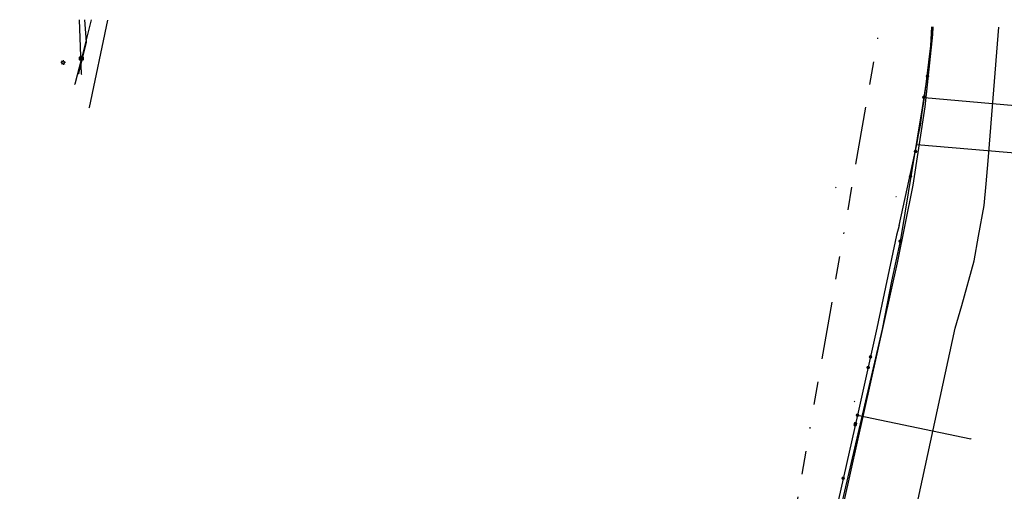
# Model space of a CAD drawing. Header units: metres. Extents: x 253430 to 254090, y 592748 to 593165.
# Tile 53 of 146: x 253605 to 253690, y 593123 to 593164. Entities that reach past the tile are written whole.
import ezdxf
from ezdxf.lldxf.tags import DXFTag

# ---------------------------------------------------------------- set-up
doc = ezdxf.new("R2010")
doc.units = ezdxf.units.M
doc.linetypes.add('RI-OVERIG-SO', pattern=[17, 5, -2, 2, -2, 0, -2, 2, -2])
for name, color, linetype in [('B-WE-IE-MEUBILAIR-S', 7, 'Continuous'), ('B-WE-KL-DATA_DUCT-G', 90, 'Continuous'), ('B-WE-KL-DATA_HULPSTUK-S', 90, 'Continuous'), ('B-WE-KL-DATA_KABELBED-G', 90, 'Continuous'), ('B-WE-KL-ET_LS-G', 190, 'KL-LS-SO'), ('B-WE-KL-ET_LS_HULPSTUK-S', 190, 'Continuous'), ('B-WE-KL-ET_LS_KABELBED-G', 190, 'Continuous'), ('B-WE-KL-ET_MS-G', 130, 'KL-MS-SO'), ('B-WE-KL-ET_MS_HULPSTUK-S', 130, 'Continuous'), ('B-WE-KL-GAS_LD-G', 50, 'KL-GAS_LD-SO'), ('B-WE-KL-GAS_LD_HULPSTUK-S', 50, 'Continuous'), ('B-WE-KL-WATER-G', 170, 'KL-WATER-SO'), ('B-WE-KL-WATER_HULPSTUK-S', 170, 'Continuous'), ('B-WE-RI-VRIJVERVAL-G', 210, 'RI-OVERIG-SO'), ('B-WE-RI-VRIJVERVAL_HULPSTUK-S', 210, 'Continuous'), ('V-WE-KL-ET_MS_KABELBED-G', 130, 'V-CONTINUOUS-SO')]:
    doc.layers.add(name, color=color, linetype=linetype)
doc.styles.add('NLCS-ISO', font='txt')
doc.styles.get("Standard").update_dxf_attribs({"font": 'simplex.shx'})
tags = doc.linetypes.add('KL-GAS_LD-SO', pattern='A,4,-1,[69,NLCS.SHX,S=0.5,R=0,X=0,Y=0],-1,4,-1,["L",Standard,S=1,R=0,X=0.25,Y=-0.5],-2', length=13).pattern_tags.tags
tags[18] = DXFTag(74, 10)
tags = doc.linetypes.add('KL-LS-SO', pattern='A,4,-1,[103,NLCS.SHX,S=0.75,R=0,X=0,Y=0],-1,4,-1,["L",Standard,S=1,R=0,X=0,Y=-0.5],-2', length=13).pattern_tags.tags
tags[18] = DXFTag(74, 10)
tags = doc.linetypes.add('KL-MS-SO', pattern='A,4,-1,[103,NLCS.SHX,S=0.75,R=0,X=0,Y=0],-1,4,-1,["M",Standard,S=1,R=0,X=0,Y=-0.5],-2', length=13).pattern_tags.tags
tags[18] = DXFTag(74, 10)
doc.linetypes.add('KL-WATER-SO', pattern='A,7,-0.5,[168,NLCS.SHX,S=0.75,R=0,X=0.75,Y=0],-2', length=9.5)
doc.linetypes.add('V-CONTINUOUS-SO', pattern='A,3.5,[24,NLCS.SHX,S=0.5,R=0,X=0,Y=0],3.5', length=7)

# ---------------------------------------------------------------- blocks, each defined once
blk = doc.blocks.new('SKL-WTB_HULP_OVERIG-SO')
at = {"color": 0, "linetype": 'ByBlock', "lineweight": 18}
for points in [[(-0.14, 0.14), (0.14, -0.14)], [(0.14, 0.14), (-0.14, -0.14)]]:
    blk.add_lwpolyline(points, dxfattribs=at)
at = {"color": 0, "linetype": 'ByBlock', "lineweight": 18, "style": 'NLCS-ISO', "flags": 1}
for tag, p in [('TYPE', (1.5, 0)), ('OMSCHRIJVING', (1.5, -3)), ('LABEL', (1.5, -1.5))]:
    blk.add_attdef(tag, p, '', height=1, dxfattribs=at)
blk = doc.blocks.new('SKL-WTB_HULP_MOF-SO')
at = {"linetype": 'ByBlock', "lineweight": 18}
h = blk.add_hatch(color=0, dxfattribs=at)
h.dxf.hatch_style = 1
h.paths.add_polyline_path([(-0.5625, 0, 1), (0.5625, 0, 1)])
at = {"color": 0, "linetype": 'ByBlock', "lineweight": 18}
blk.add_circle((0, 0), 0.5625, dxfattribs=at)
at = {"color": 0, "linetype": 'ByBlock', "lineweight": 18, "style": 'NLCS-ISO', "flags": 1}
for tag, p in [('TYPE', (1.5, 0)), ('OMSCHRIJVING', (1.5, -3)), ('LABEL', (1.5, -1.5))]:
    blk.add_attdef(tag, p, '', height=1, dxfattribs=at)
blk = doc.blocks.new('SKL-WTB_HULP_VERLOOP-SO')
at = {"color": 0, "linetype": 'ByBlock', "lineweight": 18}
for points in [[(0.44, 0.72), (-0.88, 0)], [(0.44, -0.72), (-0.88, 0)], [(0.44, -0.72), (0.44, 0.72)]]:
    blk.add_lwpolyline(points, dxfattribs=at)
blk.add_circle((0, 0), 1, dxfattribs=at)
at = {"color": 0, "linetype": 'ByBlock', "lineweight": 18, "style": 'NLCS-ISO', "flags": 1}
for tag, p in [('TYPE', (1.5, 0)), ('OMSCHRIJVING', (1.5, -3)), ('LABEL', (1.5, -1.5))]:
    blk.add_attdef(tag, p, '', height=1, dxfattribs=at)
blk = doc.blocks.new('SIE-MEUBILAIR_PAAL_LICHTMAST-SO')
for points in [[(-0.62, 0), (-1, 0)], [(-0.71, 0.71), (-0.44, 0.44)], [(0, 1), (0, 0.62)], [(0.44, 0.44), (0.71, 0.71)], [(1, 0), (0.62, 0)], [(-0.71, -0.71), (-0.44, -0.44)], [(0, -0.62), (0, -1)], [(0.44, -0.44), (0.71, -0.71)]]:
    blk.add_lwpolyline(points)
blk.add_circle((0, 0), 0.5)
blk = doc.blocks.new('SRI-HULP_OVERIG-SO')
at = {"color": 0, "linetype": 'ByBlock', "lineweight": 18}
for points in [[(-0.14, 0.14), (0.14, -0.14)], [(0.14, 0.14), (-0.14, -0.14)]]:
    blk.add_lwpolyline(points, dxfattribs=at)
at = {"color": 0, "linetype": 'ByBlock', "lineweight": 18, "style": 'NLCS-ISO', "flags": 1}
for tag, p in [('TYPE', (1.5, 0)), ('OMSCHRIJVING', (1.5, -3)), ('LABEL', (1.5, -1.5))]:
    blk.add_attdef(tag, p, '', height=1, dxfattribs=at)

msp = doc.modelspace()

# ---------------------------------------------------------------- linework, layer by layer
at = {"layer": 'B-WE-KL-DATA_DUCT-G'}
msp.add_lwpolyline([(253581.763, 593076.838), (253626.292, 593065.516), (253631.528, 593064.31), (253667.587, 593055.588), (253668.132, 593055.82), (253668.398, 593056.093), (253668.57, 593056.434), (253669.344, 593059.41), (253671.837, 593069.622), (253671.705, 593069.933), (253671.421, 593070.117), (253669.503, 593070.306), (253668.244, 593070.724), (253667.502, 593071.211), (253666.618, 593072.2), (253666.38, 593072.62), (253666.061, 593073.486), (253665.937, 593074.401), (253666.012, 593075.321), (253681.053, 593142.676), (253682.42, 593149.399), (253683.453, 593156.181), (253684.106, 593162.452), (253684.145, 593163.112)], dxfattribs=at)
msp.add_lwpolyline([(253581.763, 593076.838), (253626.292, 593065.516), (253631.528, 593064.31), (253667.587, 593055.588), (253668.132, 593055.82), (253668.398, 593056.093), (253668.57, 593056.434), (253669.344, 593059.41), (253671.837, 593069.622), (253671.705, 593069.933), (253671.421, 593070.117), (253669.503, 593070.306), (253668.244, 593070.724), (253667.502, 593071.211), (253666.618, 593072.2), (253666.38, 593072.62), (253666.061, 593073.486), (253665.937, 593074.401), (253666.012, 593075.321), (253681.053, 593142.676), (253682.42, 593149.399), (253683.453, 593156.181), (253684.106, 593162.452), (253684.145, 593163.112)], dxfattribs=at)
at = {"layer": 'B-WE-KL-DATA_KABELBED-G'}
for points in [[(253612.737, 593163.692), (253611.15, 593156.114)], [(253666.618, 593072.2), (253666.38, 593072.62), (253666.061, 593073.486), (253665.937, 593074.401), (253666.012, 593075.321), (253681.053, 593142.676), (253682.42, 593149.399), (253683.453, 593156.181), (253684.106, 593162.452), (253684.145, 593163.112)], [(253681.202, 593145.919), (253682.731, 593152.921), (253683.026, 593154.588), (253683.406, 593157.001), (253684.129, 593163.105)], [(253683.336, 593157.007), (253683.026, 593154.588), (253682.676, 593152.926), (253682.731, 593152.921), (253691.885, 593152.131)], [(253683.336, 593157.007), (253683.406, 593157.001), (253692.213, 593156.218)], [(253681.202, 593145.919), (253680.986, 593145.079), (253679.28, 593137.046), (253677.589, 593129.506), (253673.544, 593111.464), (253672.391, 593106.318), (253669.344, 593092.731), (253669.262, 593092.365), (253668.409, 593088.558), (253668.19, 593087.583), (253666.686, 593080.875), (253666.208, 593078.671)], [(253677.589, 593129.506), (253677.589, 593129.506), (253687.391, 593127.458)]]:
    msp.add_lwpolyline(points, dxfattribs=at)
at = {"layer": 'B-WE-KL-ET_LS-G'}
for points in [[(253610.497, 593159.02), (253610.324, 593163.721)], [(253672.084, 593072.527), (253686.034, 593137.037), (253686.626, 593138.99), (253687.688, 593142.868), (253688.055, 593144.989), (253688.554, 593147.635), (253688.715, 593149.527), (253688.909, 593151.509), (253689.831, 593163.065)]]:
    msp.add_lwpolyline(points, dxfattribs=at)
at = {"layer": 'B-WE-KL-ET_LS_KABELBED-G'}
for points in [[(253610.497, 593159.02), (253610.324, 593163.721)], [(253672.084, 593072.527), (253686.034, 593137.037), (253686.626, 593138.99), (253687.688, 593142.868), (253688.055, 593144.989), (253688.554, 593147.635), (253688.715, 593149.527), (253688.909, 593151.509), (253689.831, 593163.065)]]:
    msp.add_lwpolyline(points, dxfattribs=at)
at = {"layer": 'B-WE-KL-ET_MS-G'}
for points in [[(253684.007, 593163.113), (253683.852, 593160.352), (253683.194, 593156.081), (253682.287, 593150.667), (253681.385, 593145.05), (253681.281, 593144.556)], [(253681.281, 593144.556), (253680.55, 593141.096), (253679.719, 593136.95), (253666.699, 593080.878), (253663.012, 593064.552), (253634.465, 593071.449), (253624.388, 593073.778), (253597.755, 593080.277), (253560.952, 593088.903), (253552.617, 593053.538), (253551.989, 593050.81), (253539.895, 592999.195), (253535.732, 592981.591), (253532.32, 592982.366), (253510.631, 592987.422), (253498.163, 592990.14), (253495.91, 592990.67)]]:
    msp.add_lwpolyline(points, dxfattribs=at)
at = {"layer": 'B-WE-KL-GAS_LD-G'}
for points in [[(253611.324, 593163.713), (253610.486, 593160.362)], [(253610.486, 593160.362), (253609.928, 593158.131)]]:
    msp.add_lwpolyline(points, dxfattribs=at)
at = {"layer": 'B-WE-KL-WATER-G'}
msp.add_lwpolyline([(253610.268, 593159.077), (253610.943, 593161.783), (253610.777, 593163.717)], dxfattribs=at)
at = {"layer": 'B-WE-RI-VRIJVERVAL-G'}
msp.add_lwpolyline([(253671.62, 593117.52), (253679.537, 593163.15)], dxfattribs=at)
at = {"layer": 'V-WE-KL-ET_MS_KABELBED-G'}
for points in [[(253684.007, 593163.113), (253683.852, 593160.352), (253683.194, 593156.081), (253682.287, 593150.667), (253681.385, 593145.05), (253681.281, 593144.556)], [(253681.281, 593144.556), (253680.55, 593141.096), (253679.719, 593136.95), (253666.699, 593080.878), (253665.267, 593074.537)]]:
    msp.add_lwpolyline(points, dxfattribs=at)

# ---------------------------------------------------------------- block references
at = {"layer": 'B-WE-IE-MEUBILAIR-S', "xscale": 0.2, "yscale": 0.2, "zscale": 0.2}
msp.add_blockref('SIE-MEUBILAIR_PAAL_LICHTMAST-SO', (253608.902, 593160.01), dxfattribs=at)
at = {"layer": 'B-WE-KL-DATA_HULPSTUK-S', "xscale": 0.2, "yscale": 0.2, "zscale": 0.2}
for name, p in [('SKL-WTB_HULP_MOF-SO', (253683.658, 593158.834)), ('SKL-WTB_HULP_MOF-SO', (253683.336, 593157.007)), ('SKL-WTB_HULP_OVERIG-SO', (253683.336, 593157.007)), ('SKL-WTB_HULP_OVERIG-SO', (253683.336, 593157.007)), ('SKL-WTB_HULP_OVERIG-SO', (253611.15, 593156.114)), ('SKL-WTB_HULP_MOF-SO', (253682.615, 593152.324)), ('SKL-WTB_HULP_MOF-SO', (253682.183, 593150.171)), ('SKL-WTB_HULP_OVERIG-SO', (253681.202, 593145.919)), ('SKL-WTB_HULP_OVERIG-SO', (253681.202, 593145.919)), ('SKL-WTB_HULP_MOF-SO', (253678.719, 593134.544)), ('SKL-WTB_HULP_MOF-SO', (253678.516, 593133.637)), ('SKL-WTB_HULP_MOF-SO', (253677.589, 593129.506)), ('SKL-WTB_HULP_OVERIG-SO', (253677.589, 593129.506)), ('SKL-WTB_HULP_MOF-SO', (253677.4, 593128.662)), ('SKL-WTB_HULP_MOF-SO', (253677.428, 593128.787)), ('SKL-WTB_HULP_OVERIG-SO', (253687.391, 593127.458)), ('SKL-WTB_HULP_MOF-SO', (253676.366, 593124.048))]:
    msp.add_blockref(name, p, dxfattribs=at)
at = {"layer": 'B-WE-KL-ET_LS_HULPSTUK-S', "xscale": 0.2, "yscale": 0.2, "zscale": 0.2}
msp.add_blockref('SKL-WTB_HULP_OVERIG-SO', (253610.497, 593159.02), dxfattribs=at)
at = {"layer": 'B-WE-KL-ET_MS_HULPSTUK-S', "xscale": 0.2, "yscale": 0.2, "zscale": 0.2}
msp.add_blockref('SKL-WTB_HULP_MOF-SO', (253681.281, 593144.556), dxfattribs=at)
at = {"layer": 'B-WE-KL-GAS_LD_HULPSTUK-S', "xscale": 0.2, "yscale": 0.2, "zscale": 0.2}
for name, p in [('SKL-WTB_HULP_VERLOOP-SO', (253610.486, 593160.362)), ('SKL-WTB_HULP_OVERIG-SO', (253609.928, 593158.131))]:
    msp.add_blockref(name, p, dxfattribs=at)
at = {"layer": 'B-WE-KL-WATER_HULPSTUK-S', "xscale": 0.2, "yscale": 0.2, "zscale": 0.2}
msp.add_blockref('SKL-WTB_HULP_OVERIG-SO', (253610.268, 593159.077), dxfattribs=at)
at = {"layer": 'B-WE-RI-VRIJVERVAL_HULPSTUK-S', "xscale": 0.2, "yscale": 0.2, "zscale": 0.2}
for p in [(253675.726, 593149.211), (253680.948, 593148.411), (253677.353, 593130.695)]:
    msp.add_blockref('SRI-HULP_OVERIG-SO', p, dxfattribs=at)

doc.saveas('drawing.dxf')
